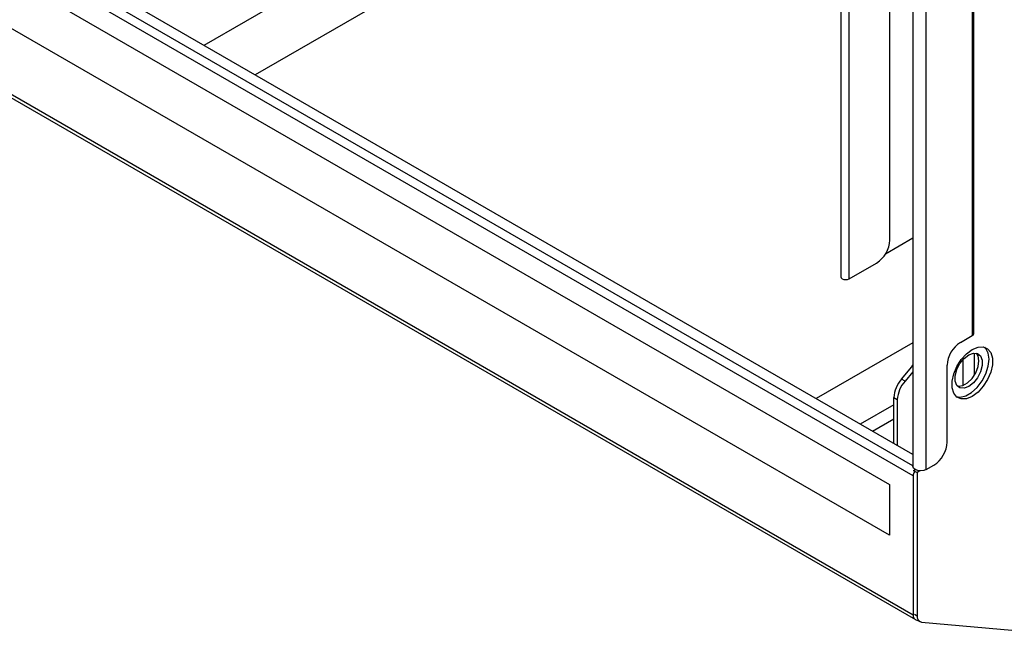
# Paper-space layout 'Sheet2' of a CAD drawing. Header units: millimetres. Extents: x 3 to 471, y 5 to 248.
# Tile 31 of 80: x 71.96 to 80.74, y 116.06 to 121.55. Entities that reach past the tile are written whole.
import ezdxf

# ---------------------------------------------------------------- set-up
doc = ezdxf.new("R2010")
doc.units = ezdxf.units.MM

psp = doc.layouts.new('Sheet2')

# ---------------------------------------------------------------- linework, layer by layer
at = {"color": 7, "linetype": 'Continuous', "lineweight": 25}
for p, q in [((79.9209, 136.6631), (79.9209, 117.5697)), ((80.0395, 117.5413), (80.0395, 136.645)), ((80.45, 135.9509), (80.45, 118.7355)), ((80.463, 118.7537), (80.463, 135.9691)), ((79.7155, 119.5859), (79.7155, 135.7806)), ((79.2781, 135.5862), (79.2781, 119.2593)), ((79.3541, 119.2411), (79.3541, 135.572)), ((79.9209, 117.5751), (58.1906, 130.1198)), ((79.9236, 117.4858), (58.129, 130.0675)), ((79.9209, 117.6761), (58.8643, 129.8318)), ((58.3411, 129.7454), (79.7115, 117.4086)), ((79.7115, 116.955), (58.3411, 129.2918)), ((58.129, 128.8286), (79.9236, 116.2468)), ((58.1486, 128.7854), (79.9432, 116.2036)), ((79.678, 119.4646), (79.9209, 119.6048)), ((79.3541, 119.2411), (79.5977, 119.3817)), ((80.3438, 118.6742), (80.45, 118.7355)), ((79.9209, 118.411), (79.8507, 118.3278)), ((80.226, 117.7851), (80.226, 118.4701)), ((79.8507, 118.3278), (79.8193, 118.3459)), ((79.7507, 118.1827), (79.7822, 118.1646)), ((79.7507, 117.7743), (79.7507, 118.1827)), ((79.7822, 118.1646), (79.7822, 117.7562)), ((79.5604, 117.8842), (79.7507, 117.994)), ((79.9275, 117.5334), (79.9413, 117.5413)), ((79.9275, 117.5334), (79.9589, 117.5153)), ((79.9275, 117.5334), (79.9275, 117.5255)), ((79.9841, 117.5298), (79.9589, 117.5153)), ((80.0395, 117.5413), (80.1081, 117.581)), ((79.9236, 117.4858), (79.9236, 116.2468)), ((79.9589, 117.5153), (79.9589, 116.2374)), ((79.7115, 117.4086), (79.7115, 116.955)), ((79.957, 116.1993), (79.9604, 116.199)), ((79.9584, 116.2002), (79.982, 116.1866)), ((79.9982, 116.1816), (81.3142, 116.0639))]:
    psp.add_line(p, q, dxfattribs=at)
at = {"color": 8, "linetype": 'Continuous', "lineweight": 25}
for p, q in [((76.7091, 122.5871), (74.0615, 121.0587)), ((75.0511, 122.1562), (73.6058, 121.3217)), ((79.9209, 118.671), (79.0592, 118.1736)), ((80.3675, 118.2905), (80.3675, 118.5207)), ((80.4696, 118.3849), (80.4696, 118.5796)), ((79.7507, 118.1192), (79.4521, 117.9468)), ((79.9354, 116.2511), (79.9589, 116.2374))]:
    psp.add_line(p, q, dxfattribs=at)
at = {"color": 7, "linetype": 'Continuous', "lineweight": 25, "flags": 128}
for points in [[(79.2781, 119.2593), (79.2815, 119.2495), (79.2911, 119.2411), (79.3056, 119.2356), (79.3226, 119.2336), (79.3397, 119.2356), (79.3541, 119.2411)], [(80.45, 118.7355), (80.4596, 118.7438), (80.463, 118.7537)], [(80.4499, 118.6107), (80.5008, 118.6316), (80.5476, 118.634), (80.5865, 118.6175), (80.6143, 118.5836), (80.6288, 118.535), (80.6288, 118.4756), (80.6143, 118.4102), (80.5865, 118.3442), (80.5476, 118.2829), (80.5008, 118.2312), (80.4499, 118.1934), (80.399, 118.1724), (80.3522, 118.1701), (80.3133, 118.1865), (80.2855, 118.2205), (80.271, 118.2691), (80.271, 118.3285), (80.2855, 118.3938), (80.3133, 118.4598), (80.3522, 118.5212), (80.399, 118.5729), (80.4499, 118.6107)], [(80.3074, 118.1915), (80.3434, 118.187), (80.3928, 118.1988), (80.4442, 118.2285), (80.4936, 118.2737), (80.5368, 118.3308), (80.5705, 118.3951), (80.5919, 118.4615), (80.5992, 118.5245), (80.5919, 118.5791), (80.5705, 118.6207), (80.561, 118.6307)], [(80.4185, 118.5631), (80.4601, 118.5786), (80.4968, 118.5754), (80.5239, 118.5536), (80.5384, 118.5161), (80.5384, 118.4673), (80.5239, 118.413), (80.4968, 118.3599), (80.4601, 118.3143), (80.4185, 118.2818), (80.3768, 118.2662), (80.3402, 118.2695), (80.313, 118.2912), (80.2986, 118.3288), (80.2986, 118.3776), (80.313, 118.4319), (80.3402, 118.485), (80.3768, 118.5305), (80.4185, 118.5631)], [(80.3181, 118.2849), (80.3262, 118.2836), (80.3659, 118.2899), (80.4082, 118.3143), (80.4479, 118.3539), (80.4803, 118.404), (80.5015, 118.4585), (80.5088, 118.5109)], [(80.5088, 118.5109), (80.5015, 118.5547), (80.4874, 118.5782)], [(79.8193, 118.3459), (79.9116, 118.4577), (79.9209, 118.4702)], [(80.0395, 117.5413), (80.0169, 117.5327), (79.9904, 117.5296), (79.9638, 117.5327), (79.9413, 117.5413), (79.9262, 117.5544), (79.9209, 117.5697)]]:
    psp.add_lwpolyline(points, dxfattribs=at)
at = {"color": 7, "linetype": 'Continuous', "lineweight": 25}
for centre, radius, start, end in [((79.4597, 119.5975), 0.2561, 302.60548, 357.39452), ((80.4819, 118.4585), 0.2561, 122.60548, 177.39452), ((80.0093, 118.1701), 0.2589, 137.22373, 177.20127), ((80.0408, 118.1519), 0.2589, 137.22373, 177.20127), ((79.9701, 117.7968), 0.2561, 302.60548, 357.39452), ((79.9916, 117.4825), 0.0681, 145.6781, 177.27719), ((79.9646, 116.2402), 0.0415, 170.74812, 259.45322), ((80.0072, 116.2296), 0.0489, 170.74812, 259.45322)]:
    psp.add_arc(centre, radius, start, end, dxfattribs=at)

doc.saveas('drawing.dxf')
